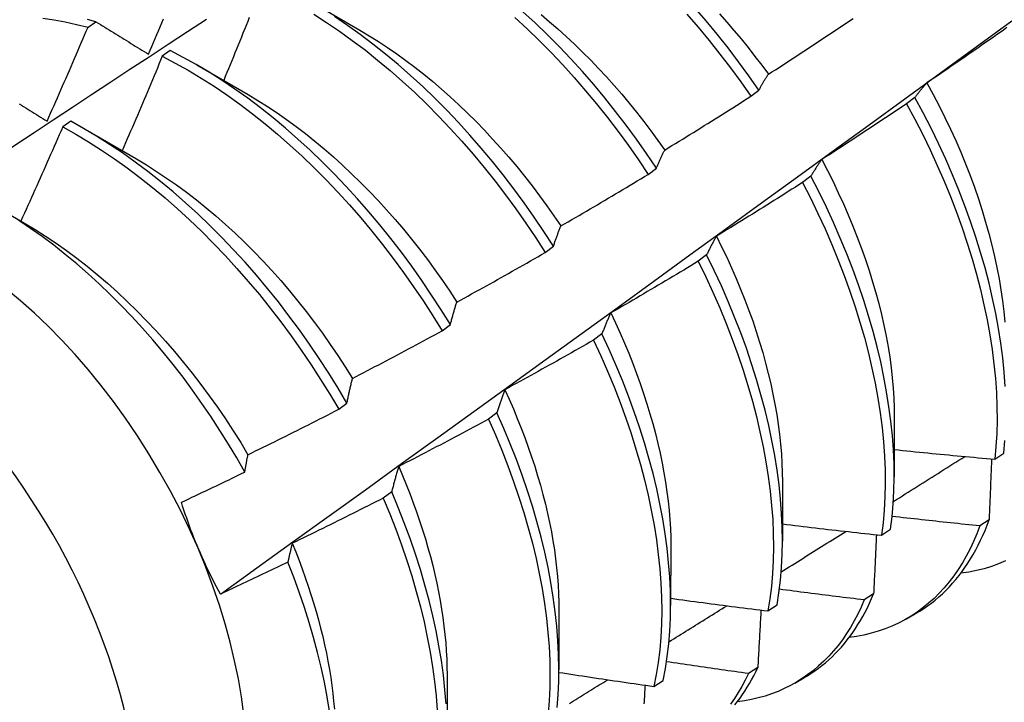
# Model space of a CAD drawing. Header units: inches. Extents: x 24 to 669, y 73 to 310.
# Tile 88 of 146: x 600.295 to 600.601, y 268.577 to 268.789. Entities that reach past the tile are written whole.
import ezdxf

# ---------------------------------------------------------------- set-up
doc = ezdxf.new("R2010")
doc.units = ezdxf.units.IN
doc.header["$MEASUREMENT"] = 0
doc.layers.add('Visible Edges(ANSI)', color=7, linetype='Continuous', lineweight=25)
doc.layers.add('Visible Tangent Edges(ANSI)', color=7, linetype='Continuous', lineweight=25)

msp = doc.modelspace()

# ---------------------------------------------------------------- linework, layer by layer
at = {"layer": 'Visible Edges(ANSI)'}
for p, q in [((600.38449, 268.79507), (600.40046, 268.78583)), ((600.3158, 268.78678), (600.31828, 268.78846)), ((600.3414, 268.7795), (600.33892, 268.77775)), ((600.34969, 268.77503), (600.36566, 268.76579)), ((600.52212, 268.76527), (600.52467, 268.76721)), ((600.57324, 268.76491), (600.57065, 268.76295)), ((600.3104, 268.75749), (600.30792, 268.75573)), ((600.31489, 268.75499), (600.33086, 268.74575)), ((600.49017, 268.74097), (600.49273, 268.74291)), ((600.54085, 268.74039), (600.53826, 268.73843)), ((600.28791, 268.73042), (600.29606, 268.72571)), ((600.45814, 268.71662), (600.46071, 268.71857)), ((600.50837, 268.71585), (600.50577, 268.71389)), ((600.42603, 268.69222), (600.4286, 268.69417)), ((600.47579, 268.69128), (600.47318, 268.68932)), ((600.39383, 268.66778), (600.39641, 268.66973)), ((600.44311, 268.6667), (600.44049, 268.66473)), ((600.56681, 268.6652), (600.56678, 268.64674)), ((600.5981, 268.65223), (600.60092, 268.65413)), ((600.53201, 268.64516), (600.53198, 268.62671)), ((600.41033, 268.6421), (600.4077, 268.64013)), ((600.59632, 268.63332), (600.59345, 268.63147)), ((600.56284, 268.62855), (600.56567, 268.63044)), ((600.49721, 268.62512), (600.49718, 268.60667)), ((600.56036, 268.61027), (600.55748, 268.60843)), ((600.52746, 268.60497), (600.5303, 268.60685)), ((600.46241, 268.60508), (600.46239, 268.58663)), ((600.57066, 268.60256), (600.57344, 268.60416)), ((600.42761, 268.58504), (600.42759, 268.56659)), ((600.5243, 268.58733), (600.52141, 268.5855)), ((600.49197, 268.58148), (600.49481, 268.58335)), ((600.53586, 268.58252), (600.53864, 268.58412))]:
    msp.add_line(p, q, dxfattribs=at)
at = {"layer": 'Visible Edges(ANSI)', "flags": 128}
for points in [[(600.38607, 268.79085), (600.39009, 268.78828), (600.39409, 268.78556), (600.39807, 268.7827), (600.40203, 268.77971), (600.40595, 268.77658), (600.40984, 268.77332), (600.41369, 268.76993), (600.41749, 268.76643), (600.42125, 268.7628), (600.42495, 268.75907), (600.42859, 268.75522), (600.43218, 268.75128), (600.43569, 268.74723), (600.43914, 268.74309), (600.44251, 268.73887), (600.44581, 268.73456), (600.44903, 268.73018), (600.45215, 268.72572), (600.45519, 268.7212), (600.45814, 268.71662)], [(600.49273, 268.74291), (600.48969, 268.74744), (600.48656, 268.75189), (600.48334, 268.75627), (600.48004, 268.76058), (600.47667, 268.7648), (600.47322, 268.76894), (600.4697, 268.77298), (600.46612, 268.77693), (600.46247, 268.78077), (600.45877, 268.7845), (600.45501, 268.78812), (600.45121, 268.79163)], [(600.45685, 268.79073), (600.45949, 268.78852), (600.4621, 268.78625), (600.46469, 268.78391), (600.46725, 268.78151), (600.46978, 268.77905), (600.47229, 268.77653), (600.47476, 268.77396), (600.4772, 268.77133), (600.47961, 268.76864), (600.48198, 268.76591), (600.48431, 268.76312), (600.4866, 268.76029), (600.48885, 268.75741), (600.49105, 268.75449), (600.49322, 268.75153), (600.49534, 268.74854)], [(600.50219, 268.79088), (600.5057, 268.78682), (600.50914, 268.78268), (600.51251, 268.77844), (600.51579, 268.77412), (600.519, 268.76973), (600.52212, 268.76527)], [(600.52467, 268.76721), (600.52154, 268.77167), (600.51833, 268.77605), (600.51504, 268.78036), (600.51167, 268.78459), (600.50823, 268.78873), (600.50471, 268.79278)], [(600.51236, 268.79093), (600.51464, 268.78837), (600.51689, 268.78577), (600.51911, 268.78313), (600.52129, 268.78044), (600.52343, 268.77771), (600.52554, 268.77495), (600.5276, 268.77215)], [(600.25723, 268.7263), (600.26319, 268.73027), (600.26915, 268.73424), (600.27512, 268.73821), (600.28108, 268.74217), (600.28705, 268.74612), (600.29302, 268.75008), (600.29898, 268.75402), (600.30495, 268.75796), (600.31092, 268.7619), (600.31689, 268.76583), (600.32286, 268.76976), (600.32883, 268.77369), (600.3348, 268.77761), (600.34078, 268.78152), (600.34675, 268.78543), (600.35273, 268.78934)], [(600.30175, 268.7896), (600.30522, 268.7891), (600.30871, 268.78847), (600.31224, 268.78769), (600.3158, 268.78678)], [(600.31828, 268.78846), (600.31564, 268.78915)], [(600.31828, 268.78846), (600.31896, 268.78805), (600.31963, 268.78763), (600.3203, 268.78722), (600.32098, 268.7868), (600.32165, 268.78639), (600.32233, 268.78597), (600.32301, 268.78555), (600.32369, 268.78513), (600.32437, 268.78472), (600.32505, 268.7843), (600.32573, 268.78388), (600.32641, 268.78346), (600.32709, 268.78304), (600.32778, 268.78262), (600.32846, 268.7822), (600.32915, 268.78177), (600.32983, 268.78135), (600.33052, 268.78093), (600.33121, 268.7805), (600.33189, 268.78008), (600.33258, 268.77966), (600.33327, 268.77923), (600.33396, 268.77881), (600.33466, 268.77838)], [(600.33466, 268.77838), (600.33518, 268.7796), (600.33569, 268.78082), (600.33621, 268.78204), (600.33673, 268.78327), (600.33725, 268.78449), (600.33776, 268.78571), (600.33828, 268.78694), (600.33879, 268.78816), (600.3393, 268.78938)], [(600.35701, 268.61024), (600.36832, 268.61837), (600.37961, 268.6265), (600.3909, 268.63462), (600.40217, 268.64275), (600.41343, 268.65088), (600.42469, 268.659), (600.43593, 268.66713), (600.44716, 268.67525), (600.45839, 268.68337), (600.4696, 268.6915), (600.4808, 268.69961), (600.492, 268.70773), (600.50318, 268.71585), (600.51436, 268.72396), (600.52552, 268.73207), (600.53668, 268.74018), (600.54782, 268.74829), (600.55896, 268.75639), (600.57009, 268.76449), (600.5812, 268.77259), (600.59231, 268.78068), (600.60341, 268.78877)], [(600.366, 268.78981), (600.36551, 268.78858), (600.36502, 268.78735), (600.36452, 268.78613), (600.36403, 268.7849), (600.36353, 268.78367), (600.36304, 268.78245), (600.36254, 268.78122), (600.36204, 268.78), (600.36154, 268.77877), (600.36104, 268.77755), (600.36054, 268.77632), (600.36004, 268.7751), (600.35954, 268.77387), (600.35904, 268.77265), (600.35853, 268.77143), (600.35803, 268.7702)], [(600.46071, 268.71857), (600.45775, 268.72315), (600.45471, 268.72766), (600.45157, 268.73211), (600.44835, 268.73649), (600.44505, 268.74079), (600.44167, 268.74501), (600.43822, 268.74914), (600.43469, 268.75318), (600.4311, 268.75712), (600.42746, 268.76095), (600.42375, 268.76468), (600.41999, 268.7683), (600.41618, 268.77179), (600.41233, 268.77517), (600.40844, 268.77842), (600.40451, 268.78154), (600.40056, 268.78453), (600.39657, 268.78737), (600.39257, 268.79008)], [(600.44871, 268.78977), (600.45251, 268.78625), (600.45627, 268.78262), (600.45996, 268.77888), (600.46361, 268.77503), (600.46719, 268.77108), (600.4707, 268.76703), (600.47414, 268.76288), (600.47751, 268.75865), (600.4808, 268.75434), (600.48401, 268.74995), (600.48714, 268.74549), (600.49017, 268.74097)], [(600.5276, 268.77215), (600.52871, 268.77286), (600.52981, 268.77357), (600.53092, 268.77429), (600.53202, 268.775), (600.53313, 268.77572), (600.53423, 268.77643), (600.53533, 268.77715), (600.53644, 268.77787), (600.53754, 268.77859), (600.53864, 268.77931), (600.53974, 268.78003), (600.54084, 268.78075), (600.54194, 268.78148), (600.54304, 268.7822), (600.54413, 268.78293), (600.54523, 268.78366), (600.54633, 268.78438), (600.54742, 268.78511), (600.54852, 268.78584), (600.54961, 268.78657), (600.55071, 268.7873), (600.5518, 268.78804), (600.55289, 268.78877), (600.55398, 268.78951)], [(600.30305, 268.75755), (600.30359, 268.75877), (600.30413, 268.75998), (600.30467, 268.7612), (600.30521, 268.76241), (600.30574, 268.76363), (600.30628, 268.76484), (600.30682, 268.76606), (600.30735, 268.76728), (600.30789, 268.76849), (600.30842, 268.76971), (600.30895, 268.77093), (600.30948, 268.77214), (600.31001, 268.77336), (600.31054, 268.77458), (600.31107, 268.7758), (600.3116, 268.77702), (600.31213, 268.77824), (600.31265, 268.77946), (600.31318, 268.78068), (600.31371, 268.7819), (600.31423, 268.78312), (600.31475, 268.78434), (600.31527, 268.78556), (600.3158, 268.78678)], [(600.40046, 268.78583), (600.40333, 268.78413), (600.4062, 268.78234), (600.40905, 268.78047), (600.4119, 268.77851), (600.41473, 268.77647), (600.41754, 268.77435), (600.42033, 268.77215), (600.42311, 268.76988), (600.42586, 268.76753), (600.42859, 268.7651), (600.43129, 268.76261), (600.43396, 268.76004), (600.43659, 268.75742), (600.4392, 268.75472), (600.44177, 268.75197), (600.4443, 268.74916), (600.4468, 268.74629), (600.44925, 268.74337), (600.45166, 268.7404), (600.45403, 268.73738), (600.45635, 268.73432), (600.45862, 268.73121), (600.46084, 268.72806), (600.463, 268.72488)], [(600.60188, 268.78667), (600.6008, 268.78591), (600.59972, 268.78515), (600.59864, 268.78439), (600.59756, 268.78363), (600.59648, 268.78288), (600.5954, 268.78212), (600.59432, 268.78137), (600.59324, 268.78061), (600.59216, 268.77986), (600.59107, 268.77911), (600.58999, 268.77835), (600.58891, 268.7776), (600.58782, 268.77685), (600.58673, 268.77611), (600.58565, 268.77536), (600.58456, 268.77461), (600.58347, 268.77387), (600.58238, 268.77312), (600.5813, 268.77238), (600.58021, 268.77164), (600.57912, 268.7709), (600.57802, 268.77016), (600.57693, 268.76942)], [(600.4286, 268.69417), (600.42574, 268.6988), (600.42278, 268.70338), (600.41972, 268.70789), (600.41658, 268.71234), (600.41336, 268.71671), (600.41005, 268.72101), (600.40667, 268.72522), (600.40321, 268.72934), (600.39968, 268.73338), (600.39609, 268.73731), (600.39244, 268.74114), (600.38873, 268.74486), (600.38497, 268.74847), (600.38116, 268.75196), (600.3773, 268.75533), (600.37341, 268.75857), (600.36948, 268.76168), (600.36552, 268.76466), (600.36154, 268.7675), (600.35753, 268.7702), (600.35351, 268.77275), (600.34948, 268.77515), (600.34544, 268.7774), (600.3414, 268.7795)], [(600.33892, 268.77775), (600.33841, 268.77652), (600.33789, 268.77529), (600.33738, 268.77406), (600.33687, 268.77283), (600.33635, 268.7716), (600.33584, 268.77037), (600.33532, 268.76915), (600.33481, 268.76792), (600.33429, 268.76669), (600.33377, 268.76546), (600.33325, 268.76424), (600.33273, 268.76301), (600.33221, 268.76178), (600.33169, 268.76056), (600.33117, 268.75933), (600.33064, 268.75811), (600.33012, 268.75688), (600.3296, 268.75566), (600.32907, 268.75443), (600.32855, 268.75321), (600.32802, 268.75198), (600.32749, 268.75076), (600.32696, 268.74953), (600.32643, 268.74831)], [(600.33892, 268.77775), (600.34296, 268.77564), (600.347, 268.77337), (600.35103, 268.77096), (600.35505, 268.76839), (600.35905, 268.76569), (600.36304, 268.76284), (600.36699, 268.75985), (600.37092, 268.75673), (600.37481, 268.75348), (600.37866, 268.7501), (600.38247, 268.7466), (600.38623, 268.74298), (600.38993, 268.73925), (600.39358, 268.73541), (600.39717, 268.73147), (600.40069, 268.72743), (600.40414, 268.7233), (600.40752, 268.71908), (600.41082, 268.71478), (600.41404, 268.7104), (600.41717, 268.70595), (600.42022, 268.70143), (600.42317, 268.69685), (600.42603, 268.69222)], [(600.52467, 268.76721), (600.52479, 268.76743), (600.5249, 268.76764), (600.52502, 268.76786), (600.52514, 268.76808), (600.52526, 268.76829), (600.52538, 268.7685), (600.5255, 268.76871), (600.52562, 268.76893), (600.52574, 268.76914), (600.52586, 268.76934), (600.52598, 268.76955), (600.5261, 268.76976), (600.52622, 268.76996), (600.52635, 268.77017), (600.52647, 268.77037), (600.52659, 268.77057), (600.52672, 268.77077), (600.52684, 268.77097), (600.52697, 268.77117), (600.52709, 268.77137), (600.52722, 268.77157), (600.52734, 268.77176), (600.52747, 268.77195), (600.5276, 268.77215)], [(600.57693, 268.76942), (600.57677, 268.76924), (600.57661, 268.76907), (600.57645, 268.76889), (600.57629, 268.76871), (600.57614, 268.76853), (600.57598, 268.76835), (600.57582, 268.76817), (600.57566, 268.76798), (600.57551, 268.7678), (600.57535, 268.76761), (600.5752, 268.76743), (600.57504, 268.76724), (600.57489, 268.76705), (600.57474, 268.76686), (600.57458, 268.76667), (600.57443, 268.76648), (600.57428, 268.76629), (600.57413, 268.76609), (600.57398, 268.7659), (600.57383, 268.7657), (600.57368, 268.76551), (600.57353, 268.76531), (600.57339, 268.76511), (600.57324, 268.76491)], [(600.57693, 268.76942), (600.57888, 268.76586), (600.58076, 268.76228), (600.58256, 268.75869), (600.58428, 268.75508), (600.58593, 268.75146), (600.5875, 268.74783), (600.58899, 268.7442), (600.59041, 268.74056), (600.59174, 268.73693), (600.59299, 268.73331), (600.59416, 268.7297), (600.59524, 268.7261), (600.59625, 268.72252), (600.59717, 268.71895), (600.598, 268.71542), (600.59875, 268.71191), (600.59941, 268.70843), (600.59999, 268.70498), (600.60048, 268.70157), (600.60088, 268.69821), (600.6012, 268.69489)], [(600.36565, 268.76579), (600.36866, 268.764), (600.37165, 268.76211), (600.37464, 268.76013), (600.37761, 268.75806), (600.38057, 268.75589), (600.38351, 268.75364), (600.38643, 268.7513), (600.38933, 268.74889), (600.3922, 268.74639), (600.39505, 268.74382), (600.39786, 268.74117), (600.40065, 268.73845), (600.40339, 268.73566), (600.4061, 268.73281), (600.40877, 268.72989), (600.4114, 268.72691), (600.41398, 268.72387), (600.41652, 268.72077), (600.419, 268.71763), (600.42144, 268.71443), (600.42382, 268.71118), (600.42614, 268.70788), (600.4284, 268.70455), (600.4306, 268.70117)], [(600.29441, 268.76289), (600.29507, 268.76248), (600.29573, 268.76208), (600.29639, 268.76167), (600.29705, 268.76126), (600.29772, 268.76085), (600.29838, 268.76044), (600.29904, 268.76003), (600.29971, 268.75962), (600.30037, 268.7592), (600.30104, 268.75879), (600.30171, 268.75838), (600.30238, 268.75797), (600.30305, 268.75755)], [(600.49534, 268.74854), (600.49646, 268.74922), (600.49758, 268.74991), (600.4987, 268.7506), (600.49982, 268.75128), (600.50094, 268.75197), (600.50206, 268.75266), (600.50318, 268.75336), (600.5043, 268.75405), (600.50542, 268.75474), (600.50654, 268.75544), (600.50766, 268.75613), (600.50877, 268.75683), (600.50989, 268.75753), (600.511, 268.75822), (600.51212, 268.75892), (600.51323, 268.75963), (600.51434, 268.76033), (600.51546, 268.76103), (600.51657, 268.76173), (600.51768, 268.76244), (600.51879, 268.76314), (600.5199, 268.76385), (600.52101, 268.76456), (600.52212, 268.76527)], [(600.57065, 268.76295), (600.56956, 268.76221), (600.56846, 268.76148), (600.56737, 268.76074), (600.56627, 268.76001), (600.56517, 268.75928), (600.56408, 268.75855), (600.56298, 268.75782), (600.56188, 268.75709), (600.56078, 268.75636), (600.55968, 268.75564), (600.55858, 268.75491), (600.55748, 268.75419), (600.55638, 268.75346), (600.55527, 268.75274), (600.55417, 268.75202), (600.55307, 268.7513), (600.55196, 268.75058), (600.55086, 268.74986), (600.54975, 268.74914), (600.54865, 268.74842), (600.54754, 268.74771), (600.54643, 268.74699), (600.54532, 268.74628), (600.54422, 268.74557)], [(600.57065, 268.76295), (600.5732, 268.75819), (600.57565, 268.75339), (600.57798, 268.74858), (600.5802, 268.74374), (600.5823, 268.73889), (600.58429, 268.73403), (600.58616, 268.72917), (600.5879, 268.72432), (600.58952, 268.71948), (600.59101, 268.71465), (600.59238, 268.70985), (600.59362, 268.70508), (600.59473, 268.70034), (600.5957, 268.69565), (600.59654, 268.691), (600.59725, 268.68641), (600.59783, 268.68187), (600.59827, 268.6774), (600.59858, 268.673), (600.59875, 268.66867), (600.59879, 268.66443), (600.5987, 268.66027), (600.59847, 268.6562), (600.5981, 268.65223)], [(600.60135, 268.67493), (600.60103, 268.67934), (600.60058, 268.68381), (600.59999, 268.68835), (600.59927, 268.69295), (600.59842, 268.6976), (600.59743, 268.7023), (600.59631, 268.70704), (600.59507, 268.71181), (600.59369, 268.71662), (600.59219, 268.72144), (600.59056, 268.72629), (600.5888, 268.73114), (600.58693, 268.736), (600.58493, 268.74086), (600.58282, 268.74571), (600.58059, 268.75054), (600.57825, 268.75536), (600.5758, 268.76015), (600.57324, 268.76491)], [(600.39641, 268.66973), (600.39364, 268.67441), (600.39076, 268.67904), (600.3878, 268.68361), (600.38474, 268.68812), (600.3816, 268.69256), (600.37836, 268.69693), (600.37505, 268.70122), (600.37167, 268.70543), (600.3682, 268.70955), (600.36467, 268.71357), (600.36108, 268.7175), (600.35742, 268.72132), (600.35371, 268.72504), (600.34994, 268.72864), (600.34613, 268.73212), (600.34227, 268.73548), (600.33838, 268.73872), (600.33445, 268.74182), (600.33049, 268.74479), (600.3265, 268.74762), (600.3225, 268.75031), (600.31847, 268.75286), (600.31444, 268.75525), (600.3104, 268.75749)], [(600.30792, 268.75573), (600.30739, 268.7545), (600.30685, 268.75328), (600.30631, 268.75205), (600.30578, 268.75083), (600.30524, 268.7496), (600.3047, 268.74838), (600.30416, 268.74716), (600.30362, 268.74593), (600.30308, 268.74471), (600.30254, 268.74349), (600.302, 268.74226), (600.30145, 268.74104), (600.30091, 268.73982), (600.30037, 268.7386), (600.29982, 268.73738), (600.29927, 268.73616), (600.29873, 268.73494), (600.29818, 268.73371), (600.29763, 268.73249), (600.29708, 268.73127), (600.29653, 268.73006), (600.29598, 268.72884), (600.29543, 268.72762), (600.29487, 268.7264)], [(600.30792, 268.75573), (600.31196, 268.75347), (600.31599, 268.75107), (600.32001, 268.74851), (600.32402, 268.74581), (600.328, 268.74297), (600.33196, 268.73999), (600.33589, 268.73688), (600.33978, 268.73363), (600.34363, 268.73026), (600.34744, 268.72677), (600.35121, 268.72316), (600.35491, 268.71944), (600.35857, 268.71561), (600.36216, 268.71167), (600.36568, 268.70764), (600.36914, 268.70351), (600.37252, 268.6993), (600.37583, 268.695), (600.37905, 268.69062), (600.38219, 268.68618), (600.38524, 268.68166), (600.3882, 268.67709), (600.39106, 268.67246), (600.39383, 268.66778)], [(600.49273, 268.74291), (600.49283, 268.74316), (600.49294, 268.74341), (600.49304, 268.74365), (600.49315, 268.7439), (600.49325, 268.74414), (600.49336, 268.74438), (600.49346, 268.74462), (600.49357, 268.74486), (600.49368, 268.7451), (600.49378, 268.74534), (600.49389, 268.74557), (600.494, 268.74581), (600.49411, 268.74604), (600.49422, 268.74627), (600.49433, 268.7465), (600.49444, 268.74673), (600.49455, 268.74696), (600.49466, 268.74719), (600.49477, 268.74742), (600.49488, 268.74765), (600.495, 268.74787), (600.49511, 268.74809), (600.49522, 268.74832), (600.49534, 268.74854)], [(600.33086, 268.74575), (600.334, 268.74388), (600.33714, 268.7419), (600.34026, 268.73982), (600.34337, 268.73765), (600.34646, 268.73537), (600.34954, 268.73301), (600.35258, 268.73055), (600.35561, 268.728), (600.3586, 268.72537), (600.36156, 268.72266), (600.36449, 268.71986), (600.36737, 268.71698), (600.37022, 268.71402), (600.37302, 268.711), (600.37578, 268.7079), (600.37849, 268.70473), (600.38114, 268.7015), (600.38375, 268.69821), (600.3863, 268.69487), (600.38879, 268.69147), (600.39122, 268.68802), (600.39359, 268.68453), (600.39589, 268.681), (600.39813, 268.67743)], [(600.54422, 268.74557), (600.54407, 268.74537), (600.54392, 268.74516), (600.54378, 268.74496), (600.54363, 268.74475), (600.54349, 268.74454), (600.54334, 268.74433), (600.5432, 268.74412), (600.54306, 268.74391), (600.54292, 268.7437), (600.54277, 268.74349), (600.54263, 268.74327), (600.54249, 268.74306), (600.54235, 268.74284), (600.54221, 268.74262), (600.54208, 268.74241), (600.54194, 268.74219), (600.5418, 268.74197), (600.54166, 268.74174), (600.54153, 268.74152), (600.54139, 268.7413), (600.54125, 268.74107), (600.54112, 268.74085), (600.54098, 268.74062), (600.54085, 268.74039)], [(600.54422, 268.74557), (600.546, 268.74215), (600.54773, 268.73871), (600.54938, 268.73526), (600.55097, 268.73179), (600.55248, 268.72833), (600.55393, 268.72485), (600.5553, 268.72138), (600.5566, 268.71791), (600.55783, 268.71444), (600.55898, 268.71099), (600.56006, 268.70754), (600.56106, 268.70411), (600.56199, 268.7007), (600.56283, 268.69731), (600.56359, 268.69394), (600.56428, 268.6906), (600.56488, 268.68729), (600.5654, 268.68401), (600.56584, 268.68077), (600.5662, 268.67757), (600.56647, 268.67441), (600.56666, 268.67129), (600.56678, 268.66822), (600.56681, 268.6652)], [(600.463, 268.72488), (600.46414, 268.72554), (600.46528, 268.7262), (600.46642, 268.72686), (600.46756, 268.72752), (600.46869, 268.72818), (600.46983, 268.72885), (600.47096, 268.72951), (600.4721, 268.73018), (600.47323, 268.73084), (600.47437, 268.73151), (600.4755, 268.73218), (600.47663, 268.73285), (600.47776, 268.73352), (600.47889, 268.73419), (600.48002, 268.73487), (600.48115, 268.73554), (600.48228, 268.73621), (600.48341, 268.73689), (600.48454, 268.73757), (600.48567, 268.73825), (600.48679, 268.73893), (600.48792, 268.73961), (600.48905, 268.74029), (600.49017, 268.74097)], [(600.53826, 268.73843), (600.53714, 268.73772), (600.53603, 268.73701), (600.53492, 268.73631), (600.53381, 268.7356), (600.53269, 268.7349), (600.53158, 268.73419), (600.53046, 268.73349), (600.52935, 268.73279), (600.52823, 268.73209), (600.52712, 268.73139), (600.526, 268.73069), (600.52488, 268.72999), (600.52376, 268.72929), (600.52264, 268.7286), (600.52152, 268.7279), (600.5204, 268.72721), (600.51928, 268.72651), (600.51816, 268.72582), (600.51704, 268.72513), (600.51591, 268.72444), (600.51479, 268.72375), (600.51367, 268.72307), (600.51254, 268.72238), (600.51142, 268.72169)], [(600.53826, 268.73843), (600.54071, 268.73364), (600.54305, 268.72882), (600.54527, 268.72399), (600.54738, 268.71914), (600.54938, 268.71428), (600.55125, 268.70942), (600.553, 268.70457), (600.55463, 268.69972), (600.55613, 268.6949), (600.5575, 268.6901), (600.55875, 268.68532), (600.55986, 268.68058), (600.56085, 268.67589), (600.5617, 268.67124), (600.56242, 268.66664), (600.563, 268.6621), (600.56345, 268.65762), (600.56377, 268.65322), (600.56395, 268.64889), (600.564, 268.64464), (600.56391, 268.64047), (600.56369, 268.6364), (600.56333, 268.63243), (600.56284, 268.62855)], [(600.56567, 268.63044), (600.56615, 268.63433), (600.56649, 268.63831), (600.5667, 268.64239), (600.56678, 268.64656), (600.56672, 268.65081), (600.56653, 268.65515), (600.56621, 268.65956), (600.56575, 268.66404), (600.56515, 268.66859), (600.56442, 268.67319), (600.56356, 268.67784), (600.56257, 268.68254), (600.56144, 268.68728), (600.56019, 268.69206), (600.55881, 268.69686), (600.5573, 268.70169), (600.55566, 268.70654), (600.5539, 268.71139), (600.55202, 268.71625), (600.55001, 268.7211), (600.54789, 268.72595), (600.54566, 268.73079), (600.54331, 268.7356), (600.54085, 268.74039)], [(600.36461, 268.64825), (600.36212, 268.65262), (600.35954, 268.65695), (600.35687, 268.66123), (600.35412, 268.66545), (600.35128, 268.66962), (600.34837, 268.67373), (600.34537, 268.67777), (600.34231, 268.68173), (600.33919, 268.6856), (600.33601, 268.68938), (600.33277, 268.69307), (600.32947, 268.69667), (600.32612, 268.70016), (600.32273, 268.70356), (600.31928, 268.70685), (600.3158, 268.71003), (600.31227, 268.71309), (600.3087, 268.71605), (600.30511, 268.71887), (600.3015, 268.72156), (600.29788, 268.72412), (600.29424, 268.72655)], [(600.29606, 268.72571), (600.29934, 268.72376), (600.30261, 268.72169), (600.30586, 268.71952), (600.3091, 268.71724), (600.31232, 268.71485), (600.31552, 268.71235), (600.31869, 268.70975), (600.32183, 268.70706), (600.32493, 268.70427), (600.328, 268.70139), (600.33103, 268.69842), (600.33402, 268.69537), (600.33697, 268.69224), (600.33987, 268.68903), (600.34272, 268.68576), (600.34551, 268.68241), (600.34825, 268.679), (600.35093, 268.67553), (600.35354, 268.672), (600.35609, 268.66842), (600.35858, 268.66479), (600.36099, 268.66112), (600.36332, 268.6574), (600.36558, 268.65364)], [(600.46071, 268.71857), (600.4608, 268.71884), (600.46089, 268.71912), (600.46098, 268.71939), (600.46107, 268.71966), (600.46117, 268.71994), (600.46126, 268.72021), (600.46135, 268.72048), (600.46145, 268.72074), (600.46154, 268.72101), (600.46164, 268.72128), (600.46173, 268.72154), (600.46183, 268.7218), (600.46192, 268.72207), (600.46202, 268.72233), (600.46211, 268.72259), (600.46221, 268.72285), (600.46231, 268.7231), (600.46241, 268.72336), (600.46251, 268.72362), (600.46261, 268.72387), (600.4627, 268.72412), (600.4628, 268.72438), (600.4629, 268.72463), (600.463, 268.72488)], [(600.51142, 268.72169), (600.51128, 268.72146), (600.51115, 268.72123), (600.51102, 268.721), (600.51089, 268.72076), (600.51076, 268.72053), (600.51063, 268.72029), (600.5105, 268.72005), (600.51037, 268.71981), (600.51024, 268.71957), (600.51011, 268.71933), (600.50998, 268.71909), (600.50985, 268.71885), (600.50973, 268.71861), (600.5096, 268.71836), (600.50948, 268.71811), (600.50935, 268.71787), (600.50923, 268.71762), (600.5091, 268.71737), (600.50898, 268.71712), (600.50885, 268.71687), (600.50873, 268.71661), (600.50861, 268.71636), (600.50849, 268.71611), (600.50837, 268.71585)], [(600.51142, 268.72169), (600.51305, 268.71842), (600.51463, 268.71513), (600.51614, 268.71183), (600.51759, 268.70852), (600.51898, 268.70521), (600.5203, 268.70191), (600.52155, 268.6986), (600.52273, 268.6953), (600.52385, 268.692), (600.52489, 268.68872), (600.52586, 268.68544), (600.52676, 268.68218), (600.52759, 268.67894), (600.52835, 268.67572), (600.52904, 268.67252), (600.52966, 268.66935), (600.5302, 268.6662), (600.53068, 268.66309), (600.53108, 268.66), (600.5314, 268.65695), (600.53166, 268.65394), (600.53184, 268.65097), (600.53195, 268.64805), (600.53199, 268.64516)], [(600.4306, 268.70117), (600.43176, 268.7018), (600.43291, 268.70244), (600.43407, 268.70307), (600.43522, 268.70371), (600.43637, 268.70434), (600.43752, 268.70498), (600.43867, 268.70562), (600.43982, 268.70626), (600.44097, 268.70689), (600.44212, 268.70754), (600.44327, 268.70818), (600.44442, 268.70882), (600.44556, 268.70946), (600.44671, 268.71011), (600.44786, 268.71076), (600.449, 268.7114), (600.45015, 268.71205), (600.45129, 268.7127), (600.45243, 268.71335), (600.45358, 268.714), (600.45472, 268.71465), (600.45586, 268.71531), (600.457, 268.71596), (600.45814, 268.71662)], [(600.50577, 268.71389), (600.50464, 268.7132), (600.50351, 268.71252), (600.50238, 268.71184), (600.50125, 268.71116), (600.50012, 268.71049), (600.49899, 268.70981), (600.49786, 268.70913), (600.49673, 268.70846), (600.49559, 268.70778), (600.49446, 268.70711), (600.49333, 268.70644), (600.49219, 268.70577), (600.49106, 268.7051), (600.48992, 268.70443), (600.48879, 268.70376), (600.48765, 268.7031), (600.48651, 268.70243), (600.48537, 268.70177), (600.48424, 268.7011), (600.4831, 268.70044), (600.48196, 268.69978), (600.48082, 268.69912), (600.47968, 268.69846), (600.47853, 268.6978)], [(600.50577, 268.71389), (600.50811, 268.70907), (600.51035, 268.70423), (600.51246, 268.69939), (600.51446, 268.69453), (600.51634, 268.68967), (600.5181, 268.68482), (600.51974, 268.67997), (600.52125, 268.67515), (600.52263, 268.67034), (600.52388, 268.66557), (600.525, 268.66082), (600.52599, 268.65612), (600.52685, 268.65147), (600.52758, 268.64687), (600.52817, 268.64233), (600.52863, 268.63785), (600.52895, 268.63344), (600.52914, 268.6291), (600.5292, 268.62485), (600.52912, 268.62068), (600.5289, 268.6166), (600.52856, 268.61262), (600.52808, 268.60874), (600.52746, 268.60497)], [(600.5303, 268.60685), (600.5309, 268.61063), (600.53137, 268.61452), (600.53171, 268.61851), (600.53191, 268.62259), (600.53198, 268.62677), (600.53192, 268.63103), (600.53172, 268.63537), (600.53138, 268.63979), (600.53092, 268.64427), (600.53031, 268.64882), (600.52958, 268.65342), (600.52871, 268.65808), (600.52771, 268.66278), (600.52657, 268.66753), (600.52531, 268.6723), (600.52392, 268.67711), (600.5224, 268.68194), (600.52076, 268.68678), (600.51899, 268.69164), (600.5171, 268.6965), (600.51509, 268.70135), (600.51297, 268.7062), (600.51072, 268.71104), (600.50837, 268.71585)], [(600.4286, 268.69417), (600.42868, 268.69448), (600.42876, 268.69478), (600.42884, 268.69508), (600.42892, 268.69538), (600.429, 268.69568), (600.42908, 268.69598), (600.42916, 268.69628), (600.42924, 268.69658), (600.42933, 268.69687), (600.42941, 268.69717), (600.42949, 268.69746), (600.42957, 268.69775), (600.42966, 268.69805), (600.42974, 268.69834), (600.42983, 268.69862), (600.42991, 268.69891), (600.43, 268.6992), (600.43008, 268.69948), (600.43017, 268.69977), (600.43025, 268.70005), (600.43034, 268.70033), (600.43043, 268.70061), (600.43052, 268.70089), (600.4306, 268.70117)], [(600.47853, 268.6978), (600.47841, 268.69754), (600.47829, 268.69728), (600.47818, 268.69702), (600.47806, 268.69676), (600.47794, 268.69649), (600.47782, 268.69623), (600.4777, 268.69596), (600.47759, 268.6957), (600.47747, 268.69543), (600.47735, 268.69516), (600.47724, 268.69489), (600.47712, 268.69462), (600.47701, 268.69435), (600.4769, 268.69407), (600.47678, 268.6938), (600.47667, 268.69352), (600.47656, 268.69325), (600.47645, 268.69297), (600.47634, 268.69269), (600.47623, 268.69241), (600.47612, 268.69213), (600.47601, 268.69185), (600.4759, 268.69157), (600.47579, 268.69128)], [(600.47853, 268.6978), (600.48002, 268.69467), (600.48145, 268.69153), (600.48282, 268.68839), (600.48413, 268.68525), (600.48539, 268.6821), (600.48658, 268.67895), (600.48771, 268.67581), (600.48878, 268.67267), (600.48979, 268.66954), (600.49074, 268.66642), (600.49162, 268.66332), (600.49245, 268.66022), (600.49321, 268.65715), (600.4939, 268.65409), (600.49453, 268.65106), (600.4951, 268.64805), (600.4956, 268.64507), (600.49603, 268.64211), (600.4964, 268.63919), (600.4967, 268.6363), (600.49693, 268.63344), (600.4971, 268.63062), (600.49719, 268.62785), (600.49722, 268.62511)], [(600.39813, 268.67743), (600.3993, 268.67803), (600.40047, 268.67864), (600.40164, 268.67924), (600.4028, 268.67985), (600.40397, 268.68046), (600.40514, 268.68107), (600.4063, 268.68168), (600.40747, 268.68229), (600.40863, 268.6829), (600.4098, 268.68352), (600.41096, 268.68413), (600.41212, 268.68475), (600.41328, 268.68536), (600.41445, 268.68598), (600.41561, 268.6866), (600.41677, 268.68722), (600.41793, 268.68784), (600.41909, 268.68846), (600.42024, 268.68909), (600.4214, 268.68971), (600.42256, 268.69034), (600.42372, 268.69096), (600.42487, 268.69159), (600.42603, 268.69222)], [(600.47318, 268.68932), (600.47203, 268.68866), (600.47089, 268.68801), (600.46974, 268.68736), (600.4686, 268.6867), (600.46745, 268.68605), (600.46631, 268.6854), (600.46516, 268.68476), (600.46401, 268.68411), (600.46286, 268.68346), (600.46171, 268.68282), (600.46056, 268.68217), (600.45941, 268.68153), (600.45826, 268.68089), (600.45711, 268.68024), (600.45596, 268.6796), (600.45481, 268.67897), (600.45365, 268.67833), (600.4525, 268.67769), (600.45135, 268.67705), (600.45019, 268.67642), (600.44904, 268.67579), (600.44788, 268.67515), (600.44672, 268.67452), (600.44557, 268.67389)], [(600.47318, 268.68932), (600.47542, 268.68448), (600.47754, 268.67963), (600.47955, 268.67478), (600.48144, 268.66992), (600.4832, 268.66506), (600.48485, 268.66022), (600.48636, 268.65539), (600.48775, 268.65059), (600.48901, 268.64581), (600.49014, 268.64107), (600.49114, 268.63636), (600.49201, 268.63171), (600.49274, 268.6271), (600.49334, 268.62256), (600.49381, 268.61807), (600.49414, 268.61366), (600.49434, 268.60932), (600.4944, 268.60506), (600.49433, 268.60089), (600.49412, 268.5968), (600.49378, 268.59282), (600.49331, 268.58893), (600.4927, 268.58515), (600.49197, 268.58148)], [(600.49481, 268.58335), (600.49554, 268.58703), (600.49613, 268.59082), (600.4966, 268.59472), (600.49693, 268.59871), (600.49712, 268.6028), (600.49718, 268.60698), (600.49711, 268.61125), (600.4969, 268.61559), (600.49656, 268.62001), (600.49609, 268.6245), (600.49548, 268.62905), (600.49473, 268.63366), (600.49385, 268.63832), (600.49285, 268.64302), (600.49171, 268.64777), (600.49044, 268.65255), (600.48904, 268.65736), (600.48751, 268.66219), (600.48586, 268.66703), (600.48408, 268.67189), (600.48219, 268.67675), (600.48017, 268.6816), (600.47804, 268.68645), (600.47579, 268.69128)], [(600.39641, 268.66973), (600.39648, 268.67007), (600.39654, 268.6704), (600.39661, 268.67073), (600.39668, 268.67106), (600.39675, 268.67139), (600.39682, 268.67172), (600.39689, 268.67205), (600.39696, 268.67237), (600.39703, 268.6727), (600.3971, 268.67302), (600.39717, 268.67334), (600.39724, 268.67366), (600.39732, 268.67398), (600.39739, 268.6743), (600.39746, 268.67462), (600.39753, 268.67494), (600.39761, 268.67525), (600.39768, 268.67556), (600.39776, 268.67588), (600.39783, 268.67619), (600.3979, 268.6765), (600.39798, 268.67681), (600.39806, 268.67712), (600.39813, 268.67743)], [(600.44557, 268.67389), (600.44546, 268.6736), (600.44535, 268.67332), (600.44524, 268.67303), (600.44514, 268.67274), (600.44503, 268.67244), (600.44493, 268.67215), (600.44482, 268.67186), (600.44472, 268.67156), (600.44461, 268.67127), (600.44451, 268.67097), (600.44441, 268.67067), (600.4443, 268.67037), (600.4442, 268.67007), (600.4441, 268.66977), (600.444, 268.66947), (600.4439, 268.66917), (600.4438, 268.66886), (600.4437, 268.66855), (600.4436, 268.66825), (600.4435, 268.66794), (600.4434, 268.66763), (600.4433, 268.66732), (600.4432, 268.66701), (600.44311, 268.6667)], [(600.44557, 268.67389), (600.44692, 268.67091), (600.44821, 268.66793), (600.44945, 268.66494), (600.45064, 268.66196), (600.45178, 268.65897), (600.45286, 268.65599), (600.45389, 268.65301), (600.45486, 268.65004), (600.45578, 268.64708), (600.45663, 268.64413), (600.45743, 268.6412), (600.45817, 268.63828), (600.45886, 268.63538), (600.45948, 268.63249), (600.46004, 268.62963), (600.46054, 268.62679), (600.46098, 268.62397), (600.46137, 268.62118), (600.46169, 268.61842), (600.46195, 268.61569), (600.46215, 268.61299), (600.4623, 268.61032), (600.46238, 268.60769), (600.46241, 268.60509)], [(600.36558, 268.65364), (600.36677, 268.65422), (600.36795, 268.6548), (600.36913, 268.65538), (600.37031, 268.65596), (600.37149, 268.65654), (600.37268, 268.65712), (600.37386, 268.6577), (600.37503, 268.65829), (600.37621, 268.65887), (600.37739, 268.65946), (600.37857, 268.66005), (600.37975, 268.66063), (600.38092, 268.66122), (600.3821, 268.66181), (600.38327, 268.66241), (600.38445, 268.663), (600.38562, 268.66359), (600.3868, 268.66419), (600.38797, 268.66478), (600.38914, 268.66538), (600.39032, 268.66598), (600.39149, 268.66658), (600.39266, 268.66718), (600.39383, 268.66778)], [(600.44049, 268.66473), (600.43933, 268.6641), (600.43817, 268.66348), (600.43701, 268.66285), (600.43585, 268.66223), (600.43469, 268.66161), (600.43353, 268.66098), (600.43236, 268.66036), (600.4312, 268.65974), (600.43004, 268.65912), (600.42887, 268.65851), (600.42771, 268.65789), (600.42654, 268.65727), (600.42538, 268.65666), (600.42421, 268.65605), (600.42304, 268.65543), (600.42187, 268.65482), (600.42071, 268.65421), (600.41954, 268.6536), (600.41837, 268.653), (600.4172, 268.65239), (600.41603, 268.65178), (600.41486, 268.65118), (600.41369, 268.65057), (600.41251, 268.64997)], [(600.44049, 268.66473), (600.44262, 268.65988), (600.44464, 268.65503), (600.44653, 268.65017), (600.4483, 268.64531), (600.44995, 268.64047), (600.45148, 268.63564), (600.45287, 268.63083), (600.45414, 268.62605), (600.45528, 268.62131), (600.45629, 268.6166), (600.45716, 268.61194), (600.4579, 268.60733), (600.45851, 268.60278), (600.45899, 268.5983), (600.45933, 268.59388), (600.45953, 268.58954), (600.4596, 268.58527), (600.45954, 268.58109), (600.45934, 268.577), (600.45901, 268.57301)], [(600.46182, 268.57491), (600.46214, 268.57891), (600.46233, 268.58301), (600.46239, 268.58719), (600.4623, 268.59146), (600.46209, 268.59581), (600.46174, 268.60024), (600.46125, 268.60473), (600.46064, 268.60928), (600.45988, 268.61389), (600.459, 268.61856), (600.45798, 268.62327), (600.45683, 268.62801), (600.45556, 268.6328), (600.45415, 268.6376), (600.45262, 268.64244), (600.45096, 268.64728), (600.44918, 268.65214), (600.44727, 268.657), (600.44525, 268.66185), (600.44311, 268.6667)], [(600.56679, 268.65527), (600.56809, 268.65513), (600.5694, 268.65499), (600.5707, 268.65486), (600.572, 268.65473), (600.57331, 268.65459), (600.57461, 268.65446), (600.57592, 268.65433), (600.57722, 268.6542), (600.57852, 268.65407), (600.57983, 268.65394), (600.58113, 268.65382), (600.58244, 268.65369), (600.58374, 268.65356), (600.58505, 268.65344), (600.58635, 268.65331), (600.58766, 268.65319), (600.58896, 268.65307), (600.59027, 268.65295), (600.59157, 268.65283), (600.59288, 268.65271), (600.59419, 268.65259), (600.59549, 268.65247), (600.5968, 268.65235), (600.5981, 268.65223)], [(600.60092, 268.65413), (600.60127, 268.65811)], [(600.36461, 268.64825), (600.36465, 268.64848), (600.36469, 268.64871), (600.36473, 268.64894), (600.36477, 268.64917), (600.36481, 268.6494), (600.36485, 268.64962), (600.36489, 268.64985), (600.36493, 268.65008), (600.36497, 268.6503), (600.36501, 268.65053), (600.36505, 268.65076), (600.36509, 268.65098), (600.36513, 268.65121), (600.36517, 268.65143), (600.36521, 268.65165), (600.36525, 268.65188), (600.36529, 268.6521), (600.36533, 268.65232), (600.36537, 268.65254), (600.36542, 268.65276), (600.36546, 268.65298), (600.3655, 268.6532), (600.36554, 268.65342), (600.36558, 268.65364)], [(600.56654, 268.63909), (600.56747, 268.63967), (600.56839, 268.64025), (600.56932, 268.64084), (600.57024, 268.64142), (600.57117, 268.642), (600.57209, 268.64258), (600.57302, 268.64317), (600.57394, 268.64375), (600.57487, 268.64433), (600.57579, 268.64492), (600.57672, 268.6455), (600.57764, 268.64608), (600.57857, 268.64667), (600.57949, 268.64725), (600.58042, 268.64784), (600.58134, 268.64842), (600.58226, 268.649), (600.58319, 268.64959), (600.58411, 268.65017), (600.58504, 268.65075), (600.58596, 268.65134), (600.58688, 268.65192), (600.58781, 268.65251), (600.58873, 268.65309)], [(600.5971, 268.65232), (600.59707, 268.65154), (600.59703, 268.65075), (600.597, 268.64996), (600.59697, 268.64918), (600.59694, 268.64839), (600.59691, 268.6476), (600.59688, 268.64681), (600.59685, 268.64602), (600.59681, 268.64523), (600.59678, 268.64444), (600.59675, 268.64365), (600.59672, 268.64286), (600.59669, 268.64206), (600.59665, 268.64127), (600.59662, 268.64048), (600.59659, 268.63969), (600.59655, 268.63889), (600.59652, 268.6381), (600.59649, 268.6373), (600.59645, 268.63651), (600.59642, 268.63571), (600.59639, 268.63492), (600.59635, 268.63412), (600.59632, 268.63332)], [(600.41251, 268.64997), (600.41242, 268.64966), (600.41232, 268.64934), (600.41223, 268.64902), (600.41213, 268.6487), (600.41204, 268.64838), (600.41194, 268.64806), (600.41185, 268.64774), (600.41175, 268.64742), (600.41166, 268.64709), (600.41157, 268.64677), (600.41148, 268.64644), (600.41139, 268.64611), (600.4113, 268.64579), (600.41121, 268.64546), (600.41112, 268.64512), (600.41103, 268.64479), (600.41094, 268.64446), (600.41085, 268.64413), (600.41076, 268.64379), (600.41067, 268.64346), (600.41059, 268.64312), (600.4105, 268.64278), (600.41041, 268.64244), (600.41033, 268.6421)], [(600.41251, 268.64997), (600.41372, 268.64715), (600.41489, 268.64433), (600.416, 268.64151), (600.41706, 268.63869), (600.41808, 268.63587), (600.41904, 268.63306), (600.41995, 268.63026), (600.42082, 268.62746), (600.42163, 268.62467), (600.42239, 268.62189), (600.4231, 268.61913), (600.42375, 268.61638), (600.42436, 268.61364), (600.42491, 268.61092), (600.42542, 268.60822), (600.42587, 268.60555), (600.42626, 268.60289), (600.42661, 268.60026), (600.4269, 268.59765), (600.42715, 268.59507), (600.42733, 268.59252), (600.42747, 268.59), (600.42755, 268.58751), (600.42758, 268.58505)], [(600.34486, 268.63882), (600.34568, 268.6392), (600.34651, 268.63959), (600.34734, 268.63998), (600.34816, 268.64037), (600.34899, 268.64076), (600.34981, 268.64115), (600.35063, 268.64154), (600.35146, 268.64193), (600.35228, 268.64232), (600.35311, 268.64271), (600.35393, 268.6431), (600.35475, 268.6435), (600.35558, 268.64389), (600.3564, 268.64428), (600.35722, 268.64468), (600.35804, 268.64507), (600.35886, 268.64547), (600.35969, 268.64586), (600.36051, 268.64626), (600.36133, 268.64666), (600.36215, 268.64705), (600.36297, 268.64745), (600.36379, 268.64785), (600.36461, 268.64825)], [(600.4077, 268.64013), (600.40653, 268.63953), (600.40535, 268.63893), (600.40418, 268.63834), (600.403, 268.63774), (600.40182, 268.63715), (600.40065, 268.63655), (600.39947, 268.63596), (600.39829, 268.63537), (600.39711, 268.63478), (600.39593, 268.63419), (600.39475, 268.6336), (600.39357, 268.63301), (600.39239, 268.63242), (600.39121, 268.63184), (600.39003, 268.63125), (600.38885, 268.63067), (600.38766, 268.63009), (600.38648, 268.62951), (600.3853, 268.62893), (600.38411, 268.62835), (600.38293, 268.62777), (600.38174, 268.6272), (600.38056, 268.62662), (600.37937, 268.62605)], [(600.4077, 268.64013), (600.40972, 268.63528), (600.41162, 268.63042), (600.4134, 268.62556), (600.41506, 268.62072), (600.41659, 268.61589), (600.418, 268.61108), (600.41927, 268.6063), (600.42042, 268.60155), (600.42143, 268.59684), (600.42231, 268.59218), (600.42306, 268.58757), (600.42368, 268.58301), (600.42416, 268.57852), (600.42451, 268.5741)], [(600.42727, 268.57603), (600.42692, 268.58046), (600.42642, 268.58496), (600.4258, 268.58952), (600.42504, 268.59413), (600.42414, 268.5988), (600.42312, 268.60351), (600.42196, 268.60826), (600.42068, 268.61304), (600.41926, 268.61785), (600.41772, 268.62268), (600.41606, 268.62753), (600.41427, 268.63239), (600.41236, 268.63724), (600.41033, 268.6421)], [(600.35701, 268.61024), (600.3564, 268.61137), (600.3558, 268.6125), (600.3552, 268.61364), (600.35462, 268.61478), (600.35404, 268.61593), (600.35348, 268.61708), (600.35292, 268.61824), (600.35237, 268.61941), (600.35183, 268.62058), (600.3513, 268.62176), (600.35078, 268.62295), (600.35027, 268.62414), (600.34977, 268.62534), (600.34927, 268.62654), (600.34879, 268.62775), (600.34832, 268.62896), (600.34785, 268.63018), (600.3474, 268.6314), (600.34695, 268.63262), (600.34652, 268.63385), (600.34609, 268.63509), (600.34567, 268.63633), (600.34526, 268.63757), (600.34486, 268.63882)], [(600.59345, 268.63147), (600.59231, 268.63159), (600.59117, 268.6317), (600.59003, 268.63182), (600.58889, 268.63194), (600.58776, 268.63206), (600.58662, 268.63217), (600.58548, 268.63229), (600.58434, 268.63241), (600.5832, 268.63253), (600.58207, 268.63265), (600.58093, 268.63277), (600.57979, 268.6329), (600.57866, 268.63302), (600.57752, 268.63314), (600.57638, 268.63327), (600.57524, 268.63339), (600.57411, 268.63352), (600.57297, 268.63364), (600.57184, 268.63377), (600.5707, 268.6339), (600.56956, 268.63403), (600.56843, 268.63416), (600.56729, 268.63429), (600.56616, 268.63442)], [(600.53199, 268.63207), (600.53327, 268.63192), (600.53456, 268.63176), (600.53584, 268.63161), (600.53712, 268.63146), (600.53841, 268.6313), (600.53969, 268.63115), (600.54098, 268.631), (600.54226, 268.63085), (600.54355, 268.6307), (600.54483, 268.63055), (600.54612, 268.6304), (600.5474, 268.63026), (600.54869, 268.63011), (600.54998, 268.62997), (600.55126, 268.62982), (600.55255, 268.62968), (600.55383, 268.62953), (600.55512, 268.62939), (600.55641, 268.62925), (600.55769, 268.62911), (600.55898, 268.62897), (600.56027, 268.62883), (600.56155, 268.62869), (600.56284, 268.62855)], [(600.59345, 268.63147), (600.5925, 268.62901), (600.59149, 268.62662), (600.5904, 268.62431), (600.58923, 268.62209), (600.588, 268.61994), (600.5867, 268.61788), (600.58533, 268.61591), (600.58389, 268.61402), (600.58238, 268.61223), (600.58081, 268.61052), (600.57918, 268.6089), (600.57748, 268.60738), (600.57572, 268.60595), (600.5739, 268.60461), (600.57202, 268.60338), (600.57009, 268.60223), (600.56809, 268.60119), (600.56605, 268.60025), (600.56395, 268.5994), (600.5618, 268.59865), (600.5596, 268.59801), (600.55736, 268.59747), (600.55506, 268.59702), (600.55273, 268.59668)], [(600.57344, 268.60416), (600.57471, 268.60492), (600.57596, 268.60572), (600.57718, 268.60657), (600.57837, 268.60745), (600.57954, 268.60838), (600.58068, 268.60935), (600.5818, 268.61035), (600.58289, 268.6114), (600.58395, 268.61249), (600.58498, 268.61362), (600.58598, 268.61478), (600.58696, 268.61599), (600.58791, 268.61723), (600.58882, 268.61851), (600.58971, 268.61983), (600.59057, 268.62119), (600.5914, 268.62258), (600.59219, 268.62401), (600.59296, 268.62548), (600.59369, 268.62698), (600.5944, 268.62851), (600.59507, 268.63008), (600.59571, 268.63169), (600.59632, 268.63332)], [(600.53161, 268.61717), (600.53245, 268.61769), (600.53329, 268.61822), (600.53413, 268.61874), (600.53497, 268.61926), (600.5358, 268.61979), (600.53664, 268.62031), (600.53748, 268.62084), (600.53832, 268.62136), (600.53916, 268.62189), (600.53999, 268.62241), (600.54083, 268.62294), (600.54167, 268.62346), (600.54251, 268.62399), (600.54335, 268.62451), (600.54418, 268.62504), (600.54502, 268.62556), (600.54586, 268.62609), (600.5467, 268.62662), (600.54753, 268.62714), (600.54837, 268.62767), (600.54921, 268.62819), (600.55005, 268.62872), (600.55088, 268.62924), (600.55172, 268.62977)], [(600.56125, 268.62872), (600.56121, 268.62796), (600.56118, 268.62719), (600.56114, 268.62643), (600.56111, 268.62566), (600.56107, 268.6249), (600.56104, 268.62413), (600.561, 268.62337), (600.56096, 268.6226), (600.56093, 268.62183), (600.56089, 268.62106), (600.56086, 268.62029), (600.56082, 268.61953), (600.56078, 268.61876), (600.56074, 268.61799), (600.56071, 268.61722), (600.56067, 268.61645), (600.56063, 268.61568), (600.56059, 268.61491), (600.56056, 268.61413), (600.56052, 268.61336), (600.56048, 268.61259), (600.56044, 268.61182), (600.5604, 268.61104), (600.56036, 268.61027)], [(600.37937, 268.62605), (600.37931, 268.62581), (600.37925, 268.62557), (600.37919, 268.62533), (600.37914, 268.6251), (600.37908, 268.62486), (600.37902, 268.62462), (600.37896, 268.62438), (600.37891, 268.62414), (600.37885, 268.6239), (600.37879, 268.62365), (600.37873, 268.62341), (600.37868, 268.62317), (600.37862, 268.62293), (600.37856, 268.62268), (600.37851, 268.62244), (600.37845, 268.6222), (600.3784, 268.62195), (600.37834, 268.6217), (600.37829, 268.62146), (600.37823, 268.62121), (600.37818, 268.62096), (600.37812, 268.62072), (600.37807, 268.62047), (600.37801, 268.62022)], [(600.37937, 268.62605), (600.38045, 268.62338), (600.38149, 268.62072), (600.38248, 268.61806), (600.38344, 268.6154), (600.38434, 268.61275), (600.38521, 268.6101), (600.38603, 268.60746), (600.3868, 268.60483), (600.38753, 268.60221), (600.38821, 268.5996), (600.38885, 268.597), (600.38944, 268.59441), (600.38999, 268.59185), (600.39048, 268.58929), (600.39094, 268.58676), (600.39134, 268.58425), (600.3917, 268.58175), (600.392, 268.57928), (600.39227, 268.57683), (600.39248, 268.57441)], [(600.37801, 268.62022), (600.37714, 268.6198), (600.37627, 268.61938), (600.3754, 268.61896), (600.37453, 268.61853), (600.37365, 268.61811), (600.37278, 268.61769), (600.37191, 268.61728), (600.37103, 268.61686), (600.37016, 268.61644), (600.36928, 268.61602), (600.36841, 268.61561), (600.36753, 268.61519), (600.36666, 268.61477), (600.36578, 268.61436), (600.36491, 268.61394), (600.36403, 268.61353), (600.36316, 268.61312), (600.36228, 268.6127), (600.3614, 268.61229), (600.36052, 268.61188), (600.35965, 268.61147), (600.35877, 268.61106), (600.35789, 268.61065), (600.35701, 268.61024)], [(600.39099, 268.57374), (600.39025, 268.57827), (600.38938, 268.58284), (600.38838, 268.58744), (600.38727, 268.59207), (600.38602, 268.59672), (600.38466, 268.6014), (600.38318, 268.60609), (600.38157, 268.6108), (600.37985, 268.61551), (600.37801, 268.62022)], [(600.60148, 268.62056), (600.59929, 268.61964), (600.59704, 268.61884), (600.59474, 268.61814), (600.59239, 268.61756), (600.58998, 268.61708), (600.58753, 268.61672)], [(600.55748, 268.60843), (600.55638, 268.60856), (600.55528, 268.60869), (600.55418, 268.60882), (600.55307, 268.60896), (600.55197, 268.60909), (600.55087, 268.60922), (600.54977, 268.60936), (600.54866, 268.60949), (600.54756, 268.60963), (600.54646, 268.60977), (600.54536, 268.6099), (600.54426, 268.61004), (600.54316, 268.61018), (600.54206, 268.61032), (600.54095, 268.61046), (600.53985, 268.6106), (600.53875, 268.61074), (600.53765, 268.61088), (600.53655, 268.61102), (600.53545, 268.61117), (600.53435, 268.61131), (600.53325, 268.61145), (600.53215, 268.6116), (600.53105, 268.61174)], [(600.53864, 268.58412), (600.53982, 268.58482), (600.54097, 268.58556), (600.5421, 268.58633), (600.54321, 268.58713), (600.54429, 268.58798), (600.54536, 268.58885), (600.5464, 268.58976), (600.54742, 268.59071), (600.54841, 268.59169), (600.54938, 268.5927), (600.55033, 268.59375), (600.55126, 268.59483), (600.55216, 268.59594), (600.55303, 268.59709), (600.55388, 268.59827), (600.5547, 268.59948), (600.5555, 268.60072), (600.55628, 268.60199), (600.55702, 268.6033), (600.55774, 268.60463), (600.55844, 268.606), (600.55911, 268.60739), (600.55975, 268.60882), (600.56036, 268.61027)], [(600.49666, 268.59538), (600.49741, 268.59585), (600.49816, 268.59632), (600.49891, 268.59678), (600.49967, 268.59725), (600.50042, 268.59772), (600.50117, 268.59818), (600.50192, 268.59865), (600.50267, 268.59912), (600.50342, 268.59958), (600.50417, 268.60005), (600.50492, 268.60052), (600.50567, 268.60098), (600.50642, 268.60145), (600.50717, 268.60192), (600.50792, 268.60239), (600.50867, 268.60285), (600.50942, 268.60332), (600.51017, 268.60379), (600.51092, 268.60425), (600.51167, 268.60472), (600.51242, 268.60519), (600.51317, 268.60566), (600.51392, 268.60612), (600.51467, 268.60659)], [(600.49719, 268.60894), (600.49845, 268.60876), (600.49971, 268.60859), (600.50097, 268.60842), (600.50223, 268.60824), (600.50349, 268.60807), (600.50475, 268.6079), (600.50601, 268.60773), (600.50727, 268.60757), (600.50853, 268.6074), (600.50979, 268.60723), (600.51105, 268.60706), (600.51231, 268.6069), (600.51357, 268.60673), (600.51484, 268.60657), (600.5161, 268.60641), (600.51736, 268.60624), (600.51862, 268.60608), (600.51988, 268.60592), (600.52115, 268.60576), (600.52241, 268.6056), (600.52367, 268.60544), (600.52494, 268.60528), (600.5262, 268.60512), (600.52746, 268.60497)], [(600.55748, 268.60843), (600.5565, 268.60618), (600.55546, 268.604), (600.55435, 268.60189), (600.55318, 268.59986), (600.55194, 268.59791), (600.55065, 268.59603), (600.54929, 268.59423), (600.54787, 268.59251), (600.54639, 268.59087), (600.54485, 268.58932), (600.54326, 268.58784), (600.54161, 268.58645), (600.53991, 268.58515), (600.53815, 268.58393), (600.53634, 268.5828), (600.53448, 268.58176), (600.53257, 268.5808), (600.53061, 268.57994), (600.52861, 268.57916), (600.52656, 268.57848), (600.52446, 268.57788), (600.52233, 268.57738), (600.52015, 268.57696), (600.51793, 268.57664)], [(600.52529, 268.60524), (600.52525, 268.6045), (600.52521, 268.60375), (600.52517, 268.60301), (600.52513, 268.60227), (600.52509, 268.60152), (600.52505, 268.60078), (600.52501, 268.60004), (600.52497, 268.59929), (600.52493, 268.59855), (600.52489, 268.5978), (600.52485, 268.59706), (600.52481, 268.59631), (600.52477, 268.59556), (600.52473, 268.59482), (600.52468, 268.59407), (600.52464, 268.59332), (600.5246, 268.59258), (600.52456, 268.59183), (600.52451, 268.59108), (600.52447, 268.59033), (600.52443, 268.58958), (600.52439, 268.58883), (600.52434, 268.58808), (600.5243, 268.58733)], [(600.52141, 268.5855), (600.52035, 268.58565), (600.51928, 268.58579), (600.51822, 268.58594), (600.51715, 268.58609), (600.51609, 268.58623), (600.51502, 268.58638), (600.51396, 268.58653), (600.51289, 268.58668), (600.51183, 268.58683), (600.51077, 268.58698), (600.5097, 268.58713), (600.50864, 268.58728), (600.50758, 268.58743), (600.50651, 268.58759), (600.50545, 268.58774), (600.50439, 268.58789), (600.50332, 268.58805), (600.50226, 268.5882), (600.5012, 268.58836), (600.50014, 268.58851), (600.49907, 268.58867), (600.49801, 268.58883), (600.49695, 268.58898), (600.49589, 268.58914)], [(600.46238, 268.58585), (600.46361, 268.58566), (600.46484, 268.58547), (600.46607, 268.58528), (600.46731, 268.5851), (600.46854, 268.58491), (600.46977, 268.58472), (600.471, 268.58454), (600.47223, 268.58435), (600.47346, 268.58417), (600.4747, 268.58398), (600.47593, 268.5838), (600.47716, 268.58362), (600.47839, 268.58343), (600.47963, 268.58325), (600.48086, 268.58307), (600.48209, 268.58289), (600.48333, 268.58271), (600.48456, 268.58253), (600.4858, 268.58236), (600.48703, 268.58218), (600.48826, 268.582), (600.4895, 268.58183), (600.49073, 268.58165), (600.49197, 268.58148)], [(600.52141, 268.5855), (600.52041, 268.58346), (600.51934, 268.58148), (600.51823, 268.57957), (600.51705, 268.57773), (600.51582, 268.57595)], [(600.5172, 268.57571), (600.51801, 268.57675), (600.51879, 268.57782), (600.51956, 268.57892), (600.5203, 268.58004), (600.52102, 268.58119), (600.52172, 268.58237), (600.5224, 268.58357), (600.52306, 268.5848), (600.52369, 268.58605), (600.5243, 268.58733)], [(600.46567, 268.5762), (600.46633, 268.5766), (600.46699, 268.57701), (600.46766, 268.57742), (600.46832, 268.57783), (600.46898, 268.57824), (600.46964, 268.57865), (600.4703, 268.57906), (600.47096, 268.57947), (600.47163, 268.57987), (600.47229, 268.58028), (600.47295, 268.58069), (600.47361, 268.5811), (600.47427, 268.58151), (600.47493, 268.58192), (600.47559, 268.58233), (600.47625, 268.58274), (600.47692, 268.58314), (600.47758, 268.58355)], [(600.48923, 268.58187), (600.48918, 268.58115), (600.48914, 268.58043), (600.48909, 268.57971), (600.48905, 268.57899), (600.48901, 268.57827), (600.48896, 268.57755), (600.48892, 268.57682), (600.48887, 268.5761)]]:
    msp.add_lwpolyline(points, dxfattribs=at)
at = {"layer": 'Visible Edges(ANSI)'}
msp.add_ellipse((600.27258, 268.61036), major_axis=(-0.06537, 0.11352), ratio=0.578093, start_param=3.141593, end_param=6.283185, dxfattribs=at)
at = {"layer": 'Visible Tangent Edges(ANSI)'}
msp.add_ellipse((600.23917, 268.59112), major_axis=(0.06537, -0.11352), ratio=0.578093, start_param=0, end_param=3.141593, dxfattribs=at)

doc.saveas('drawing.dxf')
